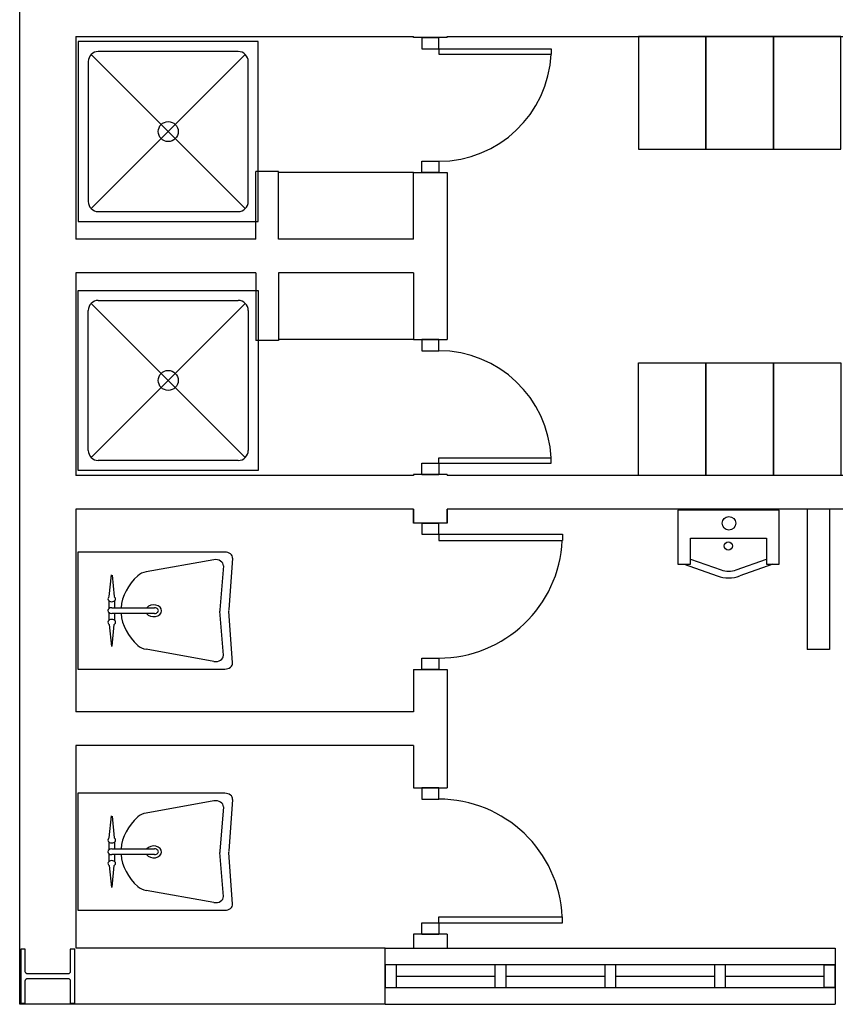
# Model space of a CAD drawing. Header units: millimetres. Extents: x -559 to 10735, y -2326 to 222.
# Tile 47 of 256: x 718 to 746, y -1419 to -1386. Entities that reach past the tile are written whole.
import ezdxf

# ---------------------------------------------------------------- set-up
doc = ezdxf.new("R2010")
doc.units = ezdxf.units.MM
doc.header["$LTSCALE"] = 4
doc.layers.add('Planta Baixa', color=251, linetype='Continuous')

# ---------------------------------------------------------------- blocks, each defined once
blk = doc.blocks.new('AUD18D1S-flat-45-flat-1')
at = {"color": 9}
for p, q in [((-0.075, 0), (0.075, 0)), ((0.075, -0.65), (-0.075, -0.65))]:
    blk.add_line(p, q, dxfattribs=at)
blk = doc.blocks.new('AUD19D1S-flat-45-flat-1')
at = {"color": 9}
for p, q in [((0, 0), (0, 0)), ((0, -0.65), (0, -0.65))]:
    blk.add_line(p, q, dxfattribs=at)
blk = doc.blocks.new('AUD37D1S-flat-117-flat-1')
at = {"color": 9}
for p, q in [((0.0375, 0), (-0.0375, 0)), ((-0.0375, 0), (-0.0375, -0.05)), ((0.0375, -0.05), (0.0375, 0)), ((-0.0375, -0.05), (0.0375, -0.05))]:
    blk.add_line(p, q, dxfattribs=at)
at = {"color": 9, "oblique": 22.6199, "width": 1.083333, "flags": 3}
for p in [(-0.0375, -0.05), (0, -0.05), (0.0375, -0.05)]:
    blk.add_attdef('JAMBPT', p, '', height=0.00588, rotation=326.3099, dxfattribs=at)
at = {"color": 9, "width": 0.666667, "flags": 3}
for p in [(0, -0.05), (0.0375, -0.05)]:
    blk.add_attdef('JAMBPT', p, '', height=0.0075, rotation=270, dxfattribs=at)
blk = doc.blocks.new('AUD37D1S-flat-116-flat-1')
at = {"color": 9}
for p, q in [((-0.0375, 0.05), (0.0375, 0.05)), ((-0.0375, 0), (-0.0375, 0.05)), ((0.0375, 0.05), (0.0375, 0)), ((0.0375, 0), (-0.0375, 0))]:
    blk.add_line(p, q, dxfattribs=at)
at = {"color": 9, "text_generation_flag": 4, "flags": 3}
for p, height, rotation, width in [((-0.0375, 0.05), 0.00588, 33.6901, 1.083333), ((0, 0.05), 0.0075, 90, 0.666667), ((0, 0.05), 0.00588, 33.6901, 1.083333), ((0.0375, 0.05), 0.0075, 90, 0.666667), ((0.0375, 0.05), 0.00588, 33.6901, 1.083333)]:
    blk.add_attdef('JAMBPT', p, '', height=height, rotation=rotation, dxfattribs=dict(at, width=width))
blk = doc.blocks.new('AUD41D1S-flat-30-flat-1')
at = {"color": 9}
for p, q in [((0.0375, 0.325), (-0.0375, 0.325)), ((-0.0375, -0.325), (0.0375, -0.325))]:
    blk.add_line(p, q, dxfattribs=at)
blk = doc.blocks.new('AUD30D1S-flat-10-flat-1')
at = {"color": 9}
for p, q in [((0, -0.275), (0, -0.2483)), ((0, -0.2483), (0.5498, -0.2483)), ((0.5498, -0.275), (0.5498, -0.2483)), ((0, -0.275), (0.5498, -0.275))]:
    blk.add_line(p, q, dxfattribs=at)
blk.add_ellipse((0, -0.275), major_axis=(-0.3888, 0.3888), ratio=1, start_param=3.975621, end_param=5.497787, dxfattribs=at)
blk = doc.blocks.new('A1064DA-flat-4-flat-1')
at = {"color": 9}
for p, q in [((0, -0.4), (0, 0.4)), ((0, 0.4), (0.8, 0.4)), ((0.8, 0.4), (0.8, -0.4)), ((0.0889, 0.3556), (0.7111, 0.3556)), ((0.0444, -0.3111), (0.0444, 0.3111)), ((0.7425, 0.3425), (0.0575, -0.3425)), ((0.0575, 0.3425), (0.7425, -0.3425)), ((0.7556, 0.3111), (0.7556, -0.3111)), ((0.7111, -0.3556), (0.0889, -0.3556)), ((0.8, -0.4), (0, -0.4))]:
    blk.add_line(p, q, dxfattribs=at)
for centre, major_axis, start_param, end_param in [((0.0889, 0.3111), (0.0314, -0.0314), 2.356194, 3.926992), ((0.7111, 0.3111), (0.0314, -0.0314), 0.785397, 2.356195), ((0.4, 0), (0.0314, -0.0314), 0.785398, 7.068583), ((0.0889, -0.3111), (-0.0314, -0.0314), -0.785399, 0.785399), ((0.7111, -0.3111), (-0.0314, -0.0314), 0.785397, 2.356195)]:
    blk.add_ellipse(centre, major_axis=major_axis, ratio=1, start_param=start_param, end_param=end_param, dxfattribs=at)
blk = doc.blocks.new('A1138DD-flat-2-flat-1')
at = {"color": 9}
for p, q in [((0, 0.26), (0, -0.26)), ((0.6534, 0.26), (0, 0.26)), ((0.6043, 0.2256), (0.3034, 0.1719)), ((0.6879, 0.2325), (0.6703, 0.003)), ((0.6467, 0.1988), (0.6317, 0.003)), ((0.1398, 0.0618), (0.1492, 0.159)), ((0.1524, 0.1576), (0.1615, 0.0618)), ((0.1389, 0.0091), (0.1389, 0.0429)), ((0.1507, 0.0127), (0.3408, 0.0127)), ((0.1625, 0.0429), (0.1625, 0.0127)), ((0.1389, -0.0429), (0.1389, -0.0091)), ((0.3408, -0.0127), (0.1507, -0.0127)), ((0.1625, -0.0127), (0.1625, -0.0429)), ((0.6467, -0.1988), (0.6317, -0.003)), ((0.6879, -0.2325), (0.6703, -0.003)), ((0.1398, -0.0618), (0.1492, -0.159)), ((0.1524, -0.1576), (0.1615, -0.0618)), ((0.6043, -0.2256), (0.3034, -0.1719)), ((0, -0.26), (0.6534, -0.26))]:
    blk.add_line(p, q, dxfattribs=at)
for centre, major_axis, start_param, end_param in [((0.6123, 0.2003), (0.0345, 0), -0.057781, 1.803372), ((0.6534, 0.234), (0.0345, 0), -0.057781, 1.570796), ((0.5115, 0), (0.3197, 0), 2.444575, 3.088713), ((0.3193, 0.1213), (-0.069, 0), -1.33822, -0.697017), ((0.1507, 0.052), (-0.0169, 0), -0.873805, 4.014592), ((0.1507, 0), (-0.0169, 0), -1.570796, 1.570796), ((0.3369, -0.0007), (-0.035, 0), 0.474851, 5.750777), ((0.3408, 0), (-0.0169, 0), 1.570796, 4.712389), ((0.7006, 0), (-0.069, 0), -0.057781, 0.057781), ((0.7392, 0), (-0.069, 0), -0.057781, 0.057781), ((0.1507, -0.052), (-0.0169, 0), 2.268617, 7.15699), ((0.5115, 0), (-0.3197, 0), 0.05288, 0.697017), ((0.3193, -0.1213), (0.069, 0), -2.444575, -1.803372), ((0.6123, -0.2003), (-0.0345, 0), 1.33822, 3.199374), ((0.6534, -0.234), (-0.0345, 0), 1.570796, 3.199374)]:
    blk.add_ellipse(centre, major_axis=major_axis, ratio=0.753623, start_param=start_param, end_param=end_param, dxfattribs=at)
blk = doc.blocks.new('A1163DA-flat-1-flat-1')
at = {"color": 9}
for p, q in [((-0.1687, -0.2173), (-0.0336, -0.2656)), ((0.0336, -0.2656), (0.1687, -0.2173)), ((-0.1969, -0.24), (-0.0504, -0.2923)), ((0.1969, -0.24), (0.0504, -0.2923))]:
    blk.add_line(p, q, dxfattribs=at)
blk.add_lwpolyline([(-0.225, 0), (-0.225, -0.24), (-0.1687, -0.24), (-0.1687, -0.1244), (0.1687, -0.1244), (0.1687, -0.24), (0.225, -0.24), (0.225, 0)], close=True, dxfattribs=at)
for centre, radius in [((0.0014, -0.0582), 0.03), ((-0.0011, -0.159), 0.018)]:
    blk.add_circle(centre, radius, dxfattribs=at)
for centre, radius in [((0, -0.151), 0.15), ((0, -0.1714), 0.1)]:
    blk.add_arc(centre, radius, 250.355, 289.645, dxfattribs=at)
blk = doc.blocks.new('A1095D1-flat-21-flat-1')
at = {"color": 9}
for p, q in [((-0.3, 0), (-0.3, -0.5)), ((0, 0), (-0.3, 0)), ((0, -0.5), (0, 0)), ((-0.3, -0.5), (0, -0.5))]:
    blk.add_line(p, q, dxfattribs=at)
blk = doc.blocks.new('A1095D1-flat-18-flat-1')
at = {"color": 9}
for p, q in [((-0.3, 0), (-0.3, -0.5)), ((0, 0), (-0.3, 0)), ((0, -0.5), (0, 0)), ((-0.3, -0.5), (0, -0.5))]:
    blk.add_line(p, q, dxfattribs=at)
blk = doc.blocks.new('A1095D1-flat-17-flat-1')
at = {"color": 9}
for p, q in [((-0.3, 0), (-0.3, -0.5)), ((0, 0), (-0.3, 0)), ((0, -0.5), (0, 0)), ((-0.3, -0.5), (0, -0.5))]:
    blk.add_line(p, q, dxfattribs=at)
blk = doc.blocks.new('A1138DD-flat-1-flat-1')
at = {"color": 9}
for p, q in [((0, 0.26), (0, -0.26)), ((0.6534, 0.26), (0, 0.26)), ((0.6043, 0.2256), (0.3034, 0.1719)), ((0.6879, 0.2325), (0.6703, 0.003)), ((0.6467, 0.1988), (0.6317, 0.003)), ((0.1398, 0.0618), (0.1492, 0.159)), ((0.1524, 0.1576), (0.1615, 0.0618)), ((0.1389, 0.0091), (0.1389, 0.0429)), ((0.1507, 0.0127), (0.3408, 0.0127)), ((0.1625, 0.0429), (0.1625, 0.0127)), ((0.1389, -0.0429), (0.1389, -0.0091)), ((0.3408, -0.0127), (0.1507, -0.0127)), ((0.1625, -0.0127), (0.1625, -0.0429)), ((0.6467, -0.1988), (0.6317, -0.003)), ((0.6879, -0.2325), (0.6703, -0.003)), ((0.1398, -0.0618), (0.1492, -0.159)), ((0.1524, -0.1576), (0.1615, -0.0618)), ((0.6043, -0.2256), (0.3034, -0.1719)), ((0, -0.26), (0.6534, -0.26))]:
    blk.add_line(p, q, dxfattribs=at)
for centre, major_axis, start_param, end_param in [((0.6123, 0.2003), (0.0345, 0), -0.057781, 1.803372), ((0.6534, 0.234), (0.0345, 0), -0.057781, 1.570796), ((0.5115, 0), (0.3197, 0), 2.444575, 3.088713), ((0.3193, 0.1213), (-0.069, 0), -1.33822, -0.697017), ((0.1507, 0.052), (-0.0169, 0), -0.873805, 4.014592), ((0.1507, 0), (-0.0169, 0), -1.570796, 1.570796), ((0.3369, -0.0007), (-0.035, 0), 0.474851, 5.750777), ((0.3408, 0), (-0.0169, 0), 1.570796, 4.712389), ((0.7006, 0), (-0.069, 0), -0.057781, 0.057781), ((0.7392, 0), (-0.069, 0), -0.057781, 0.057781), ((0.1507, -0.052), (-0.0169, 0), 2.268617, 7.15699), ((0.5115, 0), (-0.3197, 0), 0.05288, 0.697017), ((0.3193, -0.1213), (-0.069, 0), 0.697017, 1.33822), ((0.6123, -0.2003), (0.0345, 0), -1.803372, 0.057781), ((0.6534, -0.234), (-0.0345, 0), 1.570796, 3.199374)]:
    blk.add_ellipse(centre, major_axis=major_axis, ratio=0.753623, start_param=start_param, end_param=end_param, dxfattribs=at)
blk = doc.blocks.new('AUD18D1S-flat-40-flat-1')
at = {"color": 9}
for p, q in [((-0.075, 0), (0.075, 0)), ((0.075, -0.6), (-0.075, -0.6))]:
    blk.add_line(p, q, dxfattribs=at)
blk = doc.blocks.new('AUD19D1S-flat-40-flat-1')
at = {"color": 9}
for p, q in [((0, 0), (0, 0)), ((0, -0.6), (0, -0.6))]:
    blk.add_line(p, q, dxfattribs=at)
blk = doc.blocks.new('AUD37D1S-flat-104-flat-1')
at = {"color": 9}
for p, q in [((0.0375, 0), (-0.0375, 0)), ((-0.0375, 0), (-0.0375, -0.05)), ((0.0375, -0.05), (0.0375, 0)), ((-0.0375, -0.05), (0.0375, -0.05))]:
    blk.add_line(p, q, dxfattribs=at)
at = {"color": 9, "oblique": 22.6199, "width": 1.083333, "flags": 3}
for p in [(-0.0375, -0.05), (0, -0.05), (0.0375, -0.05)]:
    blk.add_attdef('JAMBPT', p, '', height=0.00588, rotation=326.3099, dxfattribs=at)
at = {"color": 9, "width": 0.666667, "flags": 3}
for p in [(0, -0.05), (0.0375, -0.05)]:
    blk.add_attdef('JAMBPT', p, '', height=0.0075, rotation=270, dxfattribs=at)
blk = doc.blocks.new('AUD37D1S-flat-103-flat-1')
at = {"color": 9}
for p, q in [((-0.0375, 0.05), (0.0375, 0.05)), ((-0.0375, 0), (-0.0375, 0.05)), ((0.0375, 0.05), (0.0375, 0)), ((0.0375, 0), (-0.0375, 0))]:
    blk.add_line(p, q, dxfattribs=at)
at = {"color": 9, "text_generation_flag": 4, "flags": 3}
for p, height, rotation, width in [((-0.0375, 0.05), 0.00588, 33.6901, 1.083333), ((0, 0.05), 0.0075, 90, 0.666667), ((0, 0.05), 0.00588, 33.6901, 1.083333), ((0.0375, 0.05), 0.0075, 90, 0.666667), ((0.0375, 0.05), 0.00588, 33.6901, 1.083333)]:
    blk.add_attdef('JAMBPT', p, '', height=height, rotation=rotation, dxfattribs=dict(at, width=width))
blk = doc.blocks.new('AUD41D1S-flat-26-flat-1')
at = {"color": 9}
for p, q in [((0.0375, 0.3), (-0.0375, 0.3)), ((-0.0375, -0.3), (0.0375, -0.3))]:
    blk.add_line(p, q, dxfattribs=at)
blk = doc.blocks.new('AUD30D1S-flat-9-flat-1')
at = {"color": 9}
for p, q in [((0, -0.25), (0, -0.2257)), ((0, -0.2257), (0.4999, -0.2257)), ((0, -0.25), (0.4999, -0.25)), ((0.4999, -0.25), (0.4999, -0.2257))]:
    blk.add_line(p, q, dxfattribs=at)
blk.add_ellipse((0, -0.25), major_axis=(-0.3535, 0.3535), ratio=1, start_param=3.975621, end_param=5.497787, dxfattribs=at)
blk = doc.blocks.new('AUD41D1S-flat-25-flat-1')
at = {"color": 9}
for p, q in [((-0.0375, 0.3), (0.0375, 0.3)), ((0.0375, -0.3), (-0.0375, -0.3))]:
    blk.add_line(p, q, dxfattribs=at)
blk = doc.blocks.new('AUD37D1S-flat-102-flat-1')
at = {"color": 9}
for p, q in [((0.0375, 0), (-0.0375, 0)), ((-0.0375, 0), (-0.0375, -0.05)), ((0.0375, -0.05), (0.0375, 0)), ((-0.0375, -0.05), (0.0375, -0.05))]:
    blk.add_line(p, q, dxfattribs=at)
at = {"color": 9, "oblique": 22.6199, "width": 1.083333, "flags": 3}
for p in [(-0.0375, -0.05), (0, -0.05), (0.0375, -0.05)]:
    blk.add_attdef('JAMBPT', p, '', height=0.00588, rotation=326.3099, dxfattribs=at)
at = {"color": 9, "width": 0.666667, "flags": 3}
for p in [(0, -0.05), (0.0375, -0.05)]:
    blk.add_attdef('JAMBPT', p, '', height=0.0075, rotation=270, dxfattribs=at)
blk = doc.blocks.new('AUD37D1S-flat-101-flat-1')
at = {"color": 9}
for p, q in [((-0.0375, 0.05), (0.0375, 0.05)), ((-0.0375, 0), (-0.0375, 0.05)), ((0.0375, 0.05), (0.0375, 0)), ((0.0375, 0), (-0.0375, 0))]:
    blk.add_line(p, q, dxfattribs=at)
at = {"color": 9, "text_generation_flag": 4, "flags": 3}
for p, height, rotation, width in [((-0.0375, 0.05), 0.00588, 33.6901, 1.083333), ((0, 0.05), 0.0075, 90, 0.666667), ((0, 0.05), 0.00588, 33.6901, 1.083333), ((0.0375, 0.05), 0.0075, 90, 0.666667), ((0.0375, 0.05), 0.00588, 33.6901, 1.083333)]:
    blk.add_attdef('JAMBPT', p, '', height=height, rotation=rotation, dxfattribs=dict(at, width=width))
blk = doc.blocks.new('AUD19D1S-flat-39-flat-1')
at = {"color": 9}
for p, q in [((0, 0.6), (0, 0.6)), ((0, 0), (0, 0))]:
    blk.add_line(p, q, dxfattribs=at)
blk = doc.blocks.new('AUD18D1S-flat-39-flat-1')
at = {"color": 9}
for p, q in [((0.075, 0.6), (-0.075, 0.6)), ((-0.075, 0), (0.075, 0))]:
    blk.add_line(p, q, dxfattribs=at)
blk = doc.blocks.new('A1064DA-flat-3-flat-1')
at = {"color": 9}
for p, q in [((0.8, 0.4), (0, 0.4)), ((0, 0.4), (0, -0.4)), ((0.8, -0.4), (0.8, 0.4)), ((0.7111, 0.3556), (0.0889, 0.3556)), ((0.0444, 0.3111), (0.0444, -0.3111)), ((0.7425, -0.3425), (0.0575, 0.3425)), ((0.0575, -0.3425), (0.7425, 0.3425)), ((0.7556, -0.3111), (0.7556, 0.3111)), ((0.0889, -0.3556), (0.7111, -0.3556)), ((0, -0.4), (0.8, -0.4))]:
    blk.add_line(p, q, dxfattribs=at)
for centre, major_axis, start_param, end_param in [((0.0889, 0.3111), (-0.0314, 0.0314), -0.785399, 0.785399), ((0.7111, 0.3111), (-0.0314, 0.0314), 3.92699, 5.497788), ((0.4, 0), (-0.0314, 0.0314), 3.926991, 10.210176), ((0.0889, -0.3111), (0.0314, 0.0314), 2.356194, 3.926992), ((0.7111, -0.3111), (0.0314, 0.0314), 3.92699, 5.497788)]:
    blk.add_ellipse(centre, major_axis=major_axis, ratio=1, start_param=start_param, end_param=end_param, dxfattribs=at)
blk = doc.blocks.new('AUD30D1S-flat-8-flat-1')
at = {"color": 9}
for p, q in [((0, 0.25), (0, 0.2257)), ((0, 0.25), (0.4999, 0.25)), ((0, 0.2257), (0.4999, 0.2257)), ((0.4999, 0.25), (0.4999, 0.2257))]:
    blk.add_line(p, q, dxfattribs=at)
blk.add_ellipse((0, 0.25), major_axis=(-0.3535, -0.3535), ratio=1, start_param=0.785398, end_param=2.307564, dxfattribs=at)
blk = doc.blocks.new('A1095D1-flat-16-flat-1')
at = {"color": 9}
for p, q in [((-0.3, 0), (-0.3, 0.5)), ((-0.3, 0.5), (0, 0.5)), ((0, 0.5), (0, 0)), ((0, 0), (-0.3, 0))]:
    blk.add_line(p, q, dxfattribs=at)
blk = doc.blocks.new('A1095D1-flat-15-flat-1')
at = {"color": 9}
for p, q in [((-0.3, 0), (-0.3, 0.5)), ((-0.3, 0.5), (0, 0.5)), ((0, 0.5), (0, 0)), ((0, 0), (-0.3, 0))]:
    blk.add_line(p, q, dxfattribs=at)
blk = doc.blocks.new('A1095D1-flat-14-flat-1')
at = {"color": 9}
for p, q in [((-0.3, 0), (-0.3, 0.5)), ((-0.3, 0.5), (0, 0.5)), ((0, 0.5), (0, 0)), ((0, 0), (-0.3, 0))]:
    blk.add_line(p, q, dxfattribs=at)
blk = doc.blocks.new('AUW01D3S-flat-10-flat-1')
at = {"color": 9}
for p, q in [((0, 0.125), (2, 0.125)), ((0, -0.125), (2, -0.125))]:
    blk.add_line(p, q, dxfattribs=at)
blk = doc.blocks.new('AUD18D1S-flat-20-flat-1')
at = {"color": 9}
for p, q in [((0, -0.125), (0, 0.125)), ((2, 0.125), (2, -0.125))]:
    blk.add_line(p, q, dxfattribs=at)
blk = doc.blocks.new('AUD19D1S-flat-20-flat-1')
at = {"color": 9}
for p, q in [((0, 0), (0, 0)), ((2, 0), (2, 0))]:
    blk.add_line(p, q, dxfattribs=at)
blk = doc.blocks.new('AUD37D1S-flat-58-flat-1')
at = {"color": 9}
for p, q in [((0, 0.05), (0, -0.05)), ((0.05, 0.05), (0, 0.05)), ((0.05, -0.05), (0.05, 0.05)), ((0, -0.05), (0.05, -0.05))]:
    blk.add_line(p, q, dxfattribs=at)
at = {"color": 9, "oblique": 36.8699, "width": 1.25, "flags": 3}
for p in [(0.05, 0.05), (0.05, 0), (0.05, -0.05)]:
    blk.add_attdef('JAMBPT', p, '', height=0.00632, rotation=63.4349, dxfattribs=at)
at = {"color": 9, "width": 0.5, "flags": 3}
for p in [(0.05, 0.05), (0.05, 0)]:
    blk.add_attdef('JAMBPT', p, '', height=0.01, dxfattribs=at)
blk = doc.blocks.new('AUD37D1S-flat-57-flat-1')
at = {"color": 9}
for p, q in [((-0.05, 0.05), (0, 0.05)), ((-0.05, -0.05), (-0.05, 0.05)), ((0, 0.05), (0, -0.05)), ((0, -0.05), (-0.05, -0.05))]:
    blk.add_line(p, q, dxfattribs=at)
at = {"color": 9, "text_generation_flag": 4, "flags": 3}
for p, height, rotation, width in [((-0.05, 0.05), 0.00632, 116.5651, 1.25), ((-0.05, 0.05), 0.01, 180, 0.5), ((-0.05, 0), 0.01, 180, 0.5), ((-0.05, 0), 0.00632, 116.5651, 1.25), ((-0.05, -0.05), 0.00632, 116.5651, 1.25)]:
    blk.add_attdef('JAMBPT', p, '', height=height, rotation=rotation, dxfattribs=dict(at, width=width))
blk = doc.blocks.new('AUD40D1S-flat-20-flat-1')
at = {"color": 9}
for p, q in [((-1, 0.05), (-1, -0.05)), ((1, 0.05), (-1, 0.05)), ((1, -0.05), (1, 0.05)), ((-1, -0.05), (1, -0.05))]:
    blk.add_line(p, q, dxfattribs=at)
blk = doc.blocks.new('AUD40D1S-flat-19-flat-1')
at = {"color": 9}
for p, q in [((-1, 0.05), (-1, -0.05)), ((1, 0.05), (-1, 0.05)), ((1, -0.05), (1, 0.05)), ((-1, -0.05), (1, -0.05))]:
    blk.add_line(p, q, dxfattribs=at)
blk = doc.blocks.new('AUD37D1S-flat-56-flat-1')
at = {"color": 9}
for p, q in [((0, 0.05), (0, -0.05)), ((0.05, 0.05), (0, 0.05)), ((0.05, -0.05), (0.05, 0.05)), ((0, -0.05), (0.05, -0.05))]:
    blk.add_line(p, q, dxfattribs=at)
at = {"color": 9, "oblique": 36.8699, "width": 1.25, "flags": 3}
for p in [(0.05, 0.05), (0.05, 0), (0.05, -0.05)]:
    blk.add_attdef('JAMBPT', p, '', height=0.00632, rotation=63.4349, dxfattribs=at)
at = {"color": 9, "width": 0.5, "flags": 3}
for p in [(0.05, 0.05), (0.05, 0)]:
    blk.add_attdef('JAMBPT', p, '', height=0.01, dxfattribs=at)
blk = doc.blocks.new('AUD37D1S-flat-55-flat-1')
at = {"color": 9}
for p, q in [((0, 0.05), (0, -0.05)), ((0.05, 0.05), (0, 0.05)), ((0.05, -0.05), (0.05, 0.05)), ((0, -0.05), (0.05, -0.05))]:
    blk.add_line(p, q, dxfattribs=at)
at = {"color": 9, "oblique": 36.8699, "width": 1.25, "flags": 3}
for p in [(0.05, 0.05), (0.05, 0), (0.05, -0.05)]:
    blk.add_attdef('JAMBPT', p, '', height=0.00632, rotation=63.4349, dxfattribs=at)
at = {"color": 9, "width": 0.5, "flags": 3}
for p in [(0.05, 0.05), (0.05, 0)]:
    blk.add_attdef('JAMBPT', p, '', height=0.01, dxfattribs=at)
blk = doc.blocks.new('AUD37D1S-flat-54-flat-1')
at = {"color": 9}
for p, q in [((0, 0.05), (0, -0.05)), ((0.05, 0.05), (0, 0.05)), ((0.05, -0.05), (0.05, 0.05)), ((0, -0.05), (0.05, -0.05))]:
    blk.add_line(p, q, dxfattribs=at)
at = {"color": 9, "oblique": 36.8699, "width": 1.25, "flags": 3}
for p in [(0.05, 0.05), (0.05, 0), (0.05, -0.05)]:
    blk.add_attdef('JAMBPT', p, '', height=0.00632, rotation=63.4349, dxfattribs=at)
at = {"color": 9, "width": 0.5, "flags": 3}
for p in [(0.05, 0.05), (0.05, 0)]:
    blk.add_attdef('JAMBPT', p, '', height=0.01, dxfattribs=at)
blk = doc.blocks.new('AUW01D1S-flat-26-flat-1')
at = {"color": 9}
blk.add_line((-0.21875, 0), (0.21875, 0), dxfattribs=at)
blk = doc.blocks.new('AUW01D1S-flat-25-flat-1')
at = {"color": 9}
blk.add_line((-0.21875, 0), (0.21875, 0), dxfattribs=at)
blk = doc.blocks.new('AUW01D1S-flat-24-flat-1')
at = {"color": 9}
blk.add_line((-0.21875, 0), (0.21875, 0), dxfattribs=at)
blk = doc.blocks.new('AUW01D1S-flat-23-flat-1')
at = {"color": 9}
blk.add_line((-0.21875, 0), (0.21875, 0), dxfattribs=at)
blk = doc.blocks.new('AUD18D1S-flat-1-flat-1')
at = {"color": 9}
for p, q in [((0.075, 0.65), (-0.075, 0.65)), ((-0.075, 0), (0.075, 0))]:
    blk.add_line(p, q, dxfattribs=at)
blk = doc.blocks.new('AUD19D1S-flat-1-flat-1')
at = {"color": 9}
for p, q in [((0, 0.65), (0, 0.65)), ((0, 0), (0, 0))]:
    blk.add_line(p, q, dxfattribs=at)
blk = doc.blocks.new('AUD37D1S-flat-2-flat-1')
at = {"color": 9}
for p, q in [((-0.0375, 0.05), (0.0375, 0.05)), ((-0.0375, 0), (-0.0375, 0.05)), ((0.0375, 0.05), (0.0375, 0)), ((0.0375, 0), (-0.0375, 0))]:
    blk.add_line(p, q, dxfattribs=at)
at = {"color": 9, "text_generation_flag": 4, "flags": 3}
for p, height, rotation, width in [((-0.0375, 0.05), 0.00588, 33.6901, 1.083333), ((0, 0.05), 0.0075, 90, 0.666667), ((0, 0.05), 0.00588, 33.6901, 1.083333), ((0.0375, 0.05), 0.0075, 90, 0.666667), ((0.0375, 0.05), 0.00588, 33.6901, 1.083333)]:
    blk.add_attdef('JAMBPT', p, '', height=height, rotation=rotation, dxfattribs=dict(at, width=width))
blk = doc.blocks.new('AUD37D1S-flat-1-flat-1')
at = {"color": 9}
for p, q in [((0.0375, 0), (-0.0375, 0)), ((-0.0375, 0), (-0.0375, -0.05)), ((0.0375, -0.05), (0.0375, 0)), ((-0.0375, -0.05), (0.0375, -0.05))]:
    blk.add_line(p, q, dxfattribs=at)
at = {"color": 9, "oblique": 22.6199, "width": 1.083333, "flags": 3}
for p in [(-0.0375, -0.05), (0, -0.05), (0.0375, -0.05)]:
    blk.add_attdef('JAMBPT', p, '', height=0.00588, rotation=326.3099, dxfattribs=at)
at = {"color": 9, "width": 0.666667, "flags": 3}
for p in [(0, -0.05), (0.0375, -0.05)]:
    blk.add_attdef('JAMBPT', p, '', height=0.0075, rotation=270, dxfattribs=at)
blk = doc.blocks.new('AUD41D1S-flat-1-flat-1')
at = {"color": 9}
for p, q in [((-0.0375, 0.325), (0.0375, 0.325)), ((0.0375, -0.325), (-0.0375, -0.325))]:
    blk.add_line(p, q, dxfattribs=at)
blk = doc.blocks.new('AUD30D1S-flat-1-flat-1')
at = {"color": 9}
for p, q in [((0, 0.275), (0, 0.2483)), ((0, 0.275), (0.5498, 0.275)), ((0.5498, 0.275), (0.5498, 0.2483)), ((0, 0.2483), (0.5498, 0.2483))]:
    blk.add_line(p, q, dxfattribs=at)
blk.add_ellipse((0, 0.275), major_axis=(-0.3888, -0.3888), ratio=1, start_param=0.785398, end_param=2.307564, dxfattribs=at)

msp = doc.modelspace()

# ---------------------------------------------------------------- linework, layer by layer
at = {"layer": 'Planta Baixa'}
for p, q in [((718.065, -1419.399), (718.065, -1379.4)), ((719.97, -1386.638), (719.97, -1393.495)), ((719.97, -1386.638), (731.398, -1386.638)), ((731.398, -1386.668), (731.398, -1386.638)), ((732.541, -1386.638), (761.874, -1386.638)), ((732.541, -1386.668), (732.541, -1386.638)), ((726.827, -1391.209), (726.065, -1391.209)), ((726.065, -1393.495), (726.065, -1391.209)), ((726.827, -1393.495), (726.827, -1391.209)), ((731.398, -1391.24), (726.827, -1391.24)), ((731.398, -1393.495), (731.398, -1391.24)), ((732.541, -1391.24), (732.541, -1396.893)), ((726.065, -1393.495), (719.97, -1393.495)), ((731.398, -1393.495), (726.827, -1393.495)), ((726.065, -1394.638), (719.97, -1394.638)), ((719.97, -1394.638), (719.97, -1401.495)), ((726.065, -1394.638), (726.065, -1396.924)), ((731.398, -1394.638), (726.827, -1394.638)), ((726.827, -1394.638), (726.827, -1396.924)), ((731.398, -1394.638), (731.398, -1396.893)), ((726.827, -1396.924), (726.065, -1396.924)), ((731.398, -1396.893), (726.827, -1396.893)), ((731.398, -1401.495), (719.97, -1401.495)), ((731.398, -1401.464), (731.398, -1401.495)), ((732.541, -1401.464), (732.541, -1401.495)), ((755.59, -1401.495), (732.541, -1401.495)), ((731.398, -1402.638), (719.97, -1402.638)), ((719.97, -1402.638), (719.97, -1409.495)), ((731.398, -1402.638), (731.398, -1403.108)), ((731.398, -1403.108), (731.398, -1402.638)), ((732.541, -1402.638), (732.541, -1403.108)), ((753.303, -1402.638), (732.541, -1402.638)), ((732.541, -1403.108), (732.541, -1402.638)), ((744.729, -1402.638), (744.729, -1407.386)), ((745.491, -1402.638), (745.491, -1407.386)), ((745.491, -1407.386), (744.729, -1407.386)), ((731.398, -1408.06), (731.398, -1409.495)), ((732.541, -1408.06), (732.541, -1412.072)), ((731.398, -1409.495), (719.97, -1409.495)), ((731.398, -1410.638), (719.97, -1410.638)), ((719.97, -1410.638), (719.97, -1417.495)), ((731.398, -1410.638), (731.398, -1412.072)), ((731.398, -1417.025), (731.398, -1417.495)), ((732.541, -1417.025), (732.541, -1417.495)), ((730.446, -1417.495), (719.97, -1417.495)), ((730.446, -1419.399), (718.065, -1419.399))]:
    msp.add_line(p, q, dxfattribs=at)
msp.add_lwpolyline([(719.932, -1417.533), (719.779, -1417.533), (719.779, -1418.295, -0.414214), (719.703, -1418.371), (718.332, -1418.371, -0.414214), (718.256, -1418.295), (718.256, -1417.533), (718.103, -1417.533), (718.103, -1419.361), (718.256, -1419.361), (718.256, -1418.599, -0.414214), (718.332, -1418.523), (719.703, -1418.523, -0.414214), (719.779, -1418.599), (719.779, -1419.361), (719.932, -1419.361)], format="xyb", close=True, dxfattribs=at)

# ---------------------------------------------------------------- block references
at = {"layer": 'Planta Baixa', "xscale": 7.618915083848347, "yscale": 7.618915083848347, "zscale": 7.618915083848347}
for name, p in [('A1095D1-flat-17-flat-1', (741.303, -1386.638)), ('A1095D1-flat-18-flat-1', (743.589, -1386.638)), ('A1095D1-flat-21-flat-1', (745.874, -1386.638)), ('A1064DA-flat-3-flat-1', (720.048, -1389.854)), ('AUD18D1S-flat-39-flat-1', (731.97, -1391.24)), ('AUD41D1S-flat-25-flat-1', (731.97, -1388.954)), ('AUD37D1S-flat-102-flat-1', (731.97, -1386.668)), ('AUD19D1S-flat-39-flat-1', (731.97, -1391.24)), ('AUD30D1S-flat-8-flat-1', (732.255, -1388.954)), ('AUD37D1S-flat-101-flat-1', (731.97, -1391.24)), ('A1064DA-flat-4-flat-1', (720.048, -1398.279)), ('AUD18D1S-flat-40-flat-1', (731.97, -1396.893)), ('AUD37D1S-flat-104-flat-1', (731.97, -1396.893)), ('AUD41D1S-flat-26-flat-1', (731.97, -1399.179)), ('AUD19D1S-flat-40-flat-1', (731.97, -1396.893)), ('AUD30D1S-flat-9-flat-1', (732.255, -1399.179)), ('A1095D1-flat-16-flat-1', (741.303, -1401.495)), ('A1095D1-flat-15-flat-1', (743.589, -1401.495)), ('A1095D1-flat-14-flat-1', (745.874, -1401.495)), ('AUD37D1S-flat-103-flat-1', (731.97, -1401.464)), ('A1163DA-flat-1-flat-1', (742.071, -1402.671)), ('AUD18D1S-flat-1-flat-1', (731.97, -1408.06)), ('AUD37D1S-flat-1-flat-1', (731.97, -1403.108)), ('AUD41D1S-flat-1-flat-1', (731.97, -1405.584)), ('AUD19D1S-flat-1-flat-1', (731.97, -1408.06)), ('AUD30D1S-flat-1-flat-1', (732.255, -1405.584)), ('A1138DD-flat-2-flat-1', (720.035, -1406.07)), ('AUD37D1S-flat-2-flat-1', (731.97, -1408.06)), ('A1138DD-flat-1-flat-1', (720.035, -1414.234)), ('AUD18D1S-flat-45-flat-1', (731.97, -1412.072)), ('AUD37D1S-flat-117-flat-1', (731.97, -1412.072)), ('AUD41D1S-flat-30-flat-1', (731.97, -1414.549)), ('AUD19D1S-flat-45-flat-1', (731.97, -1412.072)), ('AUD30D1S-flat-10-flat-1', (732.255, -1414.549)), ('AUD37D1S-flat-116-flat-1', (731.97, -1417.025)), ('AUW01D3S-flat-10-flat-1', (730.446, -1418.447)), ('AUD18D1S-flat-20-flat-1', (730.446, -1418.447)), ('AUD37D1S-flat-58-flat-1', (730.446, -1418.447)), ('AUD40D1S-flat-20-flat-1', (738.065, -1418.447)), ('AUD40D1S-flat-19-flat-1', (738.065, -1418.447)), ('AUD37D1S-flat-56-flat-1', (734.16, -1418.447)), ('AUD37D1S-flat-55-flat-1', (737.874, -1418.447)), ('AUD37D1S-flat-54-flat-1', (741.589, -1418.447)), ('AUD37D1S-flat-57-flat-1', (745.684, -1418.447)), ('AUD19D1S-flat-20-flat-1', (730.446, -1418.447)), ('AUW01D1S-flat-26-flat-1', (732.493, -1418.447)), ('AUW01D1S-flat-25-flat-1', (736.208, -1418.447)), ('AUW01D1S-flat-24-flat-1', (739.922, -1418.447)), ('AUW01D1S-flat-23-flat-1', (743.636, -1418.447))]:
    msp.add_blockref(name, p, dxfattribs=at)

doc.saveas('drawing.dxf')
